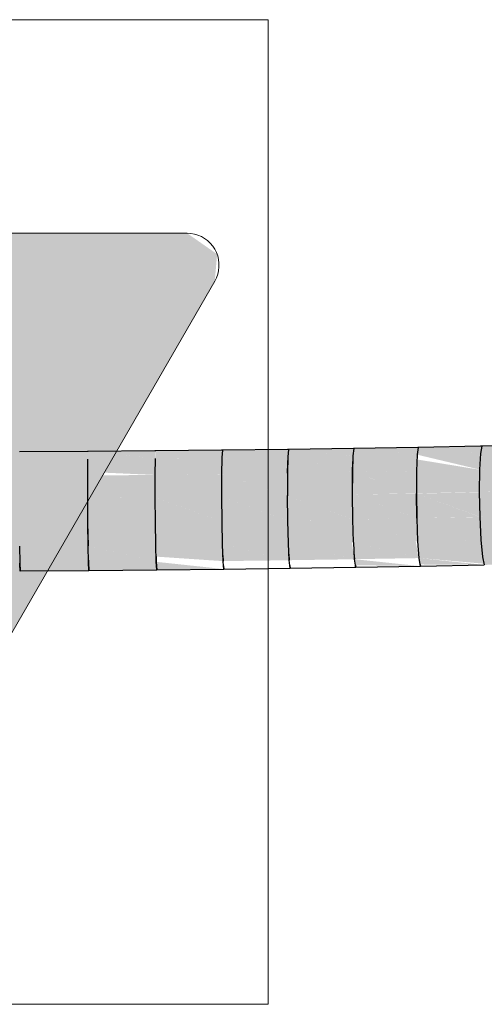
# Model space of a CAD drawing. Header units: millimetres. Extents: x 4480191 to 4481199, y -30324204 to -30323479.
# Tile 188 of 243: x 4480202.316 to 4480202.49, y -30323780.452 to -30323780.083. Entities that reach past the tile are written whole.
import ezdxf

# ---------------------------------------------------------------- set-up
doc = ezdxf.new("R2010")
doc.units = ezdxf.units.MM
doc.layers.add('EL-Condutos ARC (Direta)', color=14, linetype='Continuous', lineweight=25)
doc.layers.add('EL-Tomadas', color=150, linetype='Continuous', lineweight=20)

msp = doc.modelspace()

# ---------------------------------------------------------------- hatches: boundary and pattern name
at = {"layer": 'EL-Condutos ARC (Direta)', "linetype": 'Continuous'}
for points in [[(4480202.46505, -30323780.24356), (4480202.44088, -30323780.24396), (4480202.46459, -30323780.24627)], [(4480202.46475, -30323780.24627), (4480202.48854, -30323780.24581), (4480202.46512, -30323780.24355)], [(4480202.46551, -30323780.24359), (4480202.48837, -30323780.24579), (4480202.489, -30323780.24309)], [(4480202.48837, -30323780.24579), (4480202.51204, -30323780.24528), (4480202.48893, -30323780.24309)], [(4480202.48939, -30323780.24313), (4480202.51185, -30323780.24527), (4480202.5126, -30323780.24258)], [(4480202.34121, -30323780.24794), (4480202.31567, -30323780.24529), (4480202.31567, -30323780.2481)], [(4480202.31603, -30323780.24533), (4480202.34112, -30323780.24793), (4480202.34124, -30323780.24512)], [(4480202.34122, -30323780.24792), (4480202.36654, -30323780.24771), (4480202.3413, -30323780.24512)], [(4480202.3666, -30323780.2449), (4480202.3417, -30323780.24516), (4480202.36643, -30323780.24769)], [(4480202.36654, -30323780.24768), (4480202.39155, -30323780.24742), (4480202.36666, -30323780.24491)], [(4480202.39166, -30323780.24464), (4480202.36706, -30323780.24495), (4480202.39143, -30323780.24741)], [(4480202.39166, -30323780.24464), (4480202.39143, -30323780.2474), (4480202.41626, -30323780.2471)], [(4480202.39143, -30323780.2474), (4480202.41595, -30323780.2532), (4480202.41612, -30323780.2471)], [(4480202.4162, -30323780.24433), (4480202.39212, -30323780.24468), (4480202.41612, -30323780.24709)], [(4480202.41612, -30323780.24707), (4480202.41605, -30323780.24958), (4480202.44048, -30323780.25285)], [(4480202.41612, -30323780.24707), (4480202.44028, -30323780.2528), (4480202.44051, -30323780.24672)], [(4480202.44065, -30323780.24672), (4480202.41648, -30323780.24433), (4480202.41626, -30323780.24707)], [(4480202.44088, -30323780.24397), (4480202.41642, -30323780.24433), (4480202.44051, -30323780.2467)], [(4480202.44065, -30323780.24673), (4480202.44043, -30323780.24879), (4480202.46452, -30323780.2524)], [(4480202.44051, -30323780.2467), (4480202.4643, -30323780.25235), (4480202.46459, -30323780.24629)], [(4480202.44066, -30323780.2467), (4480202.46475, -30323780.24629), (4480202.44095, -30323780.24396)], [(4480202.46459, -30323780.24627), (4480202.48801, -30323780.25186), (4480202.48854, -30323780.24581)], [(4480202.48837, -30323780.24579), (4480202.48801, -30323780.25188), (4480202.51142, -30323780.25131), (4480202.51204, -30323780.24528)], [(4480202.3155, -30323780.24811), (4480202.34106, -30323780.2541), (4480202.34112, -30323780.24794)], [(4480202.34117, -30323780.25413), (4480202.31567, -30323780.24815), (4480202.31567, -30323780.2543)], [(4480202.34121, -30323780.24794), (4480202.34107, -30323780.25275), (4480202.36648, -30323780.25389)], [(4480202.34112, -30323780.24792), (4480202.36634, -30323780.25386), (4480202.36643, -30323780.24771)], [(4480202.36654, -30323780.24771), (4480202.36638, -30323780.25137), (4480202.39146, -30323780.25358)], [(4480202.36643, -30323780.24769), (4480202.39131, -30323780.25355), (4480202.39143, -30323780.24742)], [(4480202.39155, -30323780.24743), (4480202.39137, -30323780.25037), (4480202.41613, -30323780.25324)], [(4480202.41613, -30323780.25324), (4480202.39151, -30323780.25038), (4480202.39146, -30323780.25355)], [(4480202.44048, -30323780.25285), (4480202.4162, -30323780.2496), (4480202.41613, -30323780.25321)], [(4480202.44059, -30323780.24881), (4480202.44028, -30323780.25281), (4480202.46452, -30323780.2524)], [(4480202.46452, -30323780.25237), (4480202.48801, -30323780.25192), (4480202.46468, -30323780.24809)], [(4480202.31546, -30323780.2543), (4480202.34107, -30323780.26258), (4480202.34106, -30323780.25413)], [(4480202.34119, -30323780.26262), (4480202.31567, -30323780.25436), (4480202.31567, -30323780.26278)], [(4480202.34106, -30323780.2541), (4480202.36634, -30323780.26232), (4480202.36634, -30323780.25389)], [(4480202.36648, -30323780.26236), (4480202.34117, -30323780.25414), (4480202.34119, -30323780.26258)], [(4480202.36634, -30323780.25385), (4480202.3913, -30323780.26201), (4480202.39131, -30323780.25359)], [(4480202.39146, -30323780.25358), (4480202.3665, -30323780.25138), (4480202.36648, -30323780.25385)], [(4480202.39146, -30323780.26206), (4480202.36648, -30323780.25389), (4480202.36648, -30323780.26231)], [(4480202.39131, -30323780.25355), (4480202.41593, -30323780.26165), (4480202.41595, -30323780.25324)], [(4480202.41612, -30323780.26171), (4480202.39146, -30323780.25361), (4480202.39146, -30323780.26201)], [(4480202.44048, -30323780.25285), (4480202.41595, -30323780.25321), (4480202.44024, -30323780.26124)], [(4480202.44046, -30323780.26131), (4480202.41613, -30323780.25327), (4480202.41612, -30323780.26166)], [(4480202.44048, -30323780.25288), (4480202.44024, -30323780.26126), (4480202.46423, -30323780.26077)], [(4480202.44028, -30323780.25281), (4480202.46423, -30323780.26077), (4480202.4643, -30323780.25241)], [(4480202.4643, -30323780.25237), (4480202.48792, -30323780.26026), (4480202.48825, -30323780.25191)], [(4480202.46448, -30323780.26081), (4480202.48792, -30323780.26026), (4480202.46452, -30323780.25245)], [(4480202.48801, -30323780.25188), (4480202.48792, -30323780.26031), (4480202.51129, -30323780.25971), (4480202.51142, -30323780.25137)], [(4480202.36634, -30323780.26231), (4480202.39141, -30323780.27131), (4480202.39146, -30323780.26206)], [(4480202.3913, -30323780.26201), (4480202.41606, -30323780.27095), (4480202.41593, -30323780.26171)], [(4480202.39146, -30323780.26207), (4480202.39141, -30323780.27133), (4480202.41623, -30323780.27102)], [(4480202.41593, -30323780.26166), (4480202.44039, -30323780.27054), (4480202.44046, -30323780.26131)], [(4480202.44059, -30323780.27062), (4480202.41612, -30323780.26173), (4480202.41623, -30323780.27097)], [(4480202.44024, -30323780.26126), (4480202.4644, -30323780.27008), (4480202.46448, -30323780.26085)], [(4480202.46463, -30323780.27017), (4480202.44046, -30323780.26134), (4480202.44059, -30323780.27057)], [(4480202.46448, -30323780.2609), (4480202.4644, -30323780.27012), (4480202.4881, -30323780.26962)], [(4480202.46448, -30323780.2609), (4480202.4881, -30323780.26958), (4480202.48818, -30323780.26035)], [(4480202.48792, -30323780.26031), (4480202.51149, -30323780.26901), (4480202.51158, -30323780.2598)], [(4480202.51149, -30323780.26901), (4480202.48792, -30323780.26031), (4480202.4881, -30323780.26962)], [(4480202.31547, -30323780.26278), (4480202.34114, -30323780.2719), (4480202.341, -30323780.26262)], [(4480202.3158, -30323780.2629), (4480202.31576, -30323780.27209), (4480202.34125, -30323780.27193)], [(4480202.34107, -30323780.26258), (4480202.36644, -30323780.27164), (4480202.36625, -30323780.26237)], [(4480202.36656, -30323780.27168), (4480202.34119, -30323780.26262), (4480202.34125, -30323780.27188)], [(4480202.39156, -30323780.27137), (4480202.36648, -30323780.26237), (4480202.36656, -30323780.27163)], [(4480202.4881, -30323780.26962), (4480202.51199, -30323780.27762), (4480202.5115, -30323780.26912)], [(4480202.31586, -30323780.28983), (4480202.34158, -30323780.28968), (4480202.34125, -30323780.27193), (4480202.31553, -30323780.27209)], [(4480202.34114, -30323780.27188), (4480202.36661, -30323780.28019), (4480202.36631, -30323780.27168)], [(4480202.36686, -30323780.2865), (4480202.36669, -30323780.28021), (4480202.34114, -30323780.27188), (4480202.34128, -30323780.28043)], [(4480202.36644, -30323780.27163), (4480202.39162, -30323780.27989), (4480202.39125, -30323780.27137)], [(4480202.39195, -30323780.28622), (4480202.39173, -30323780.27992), (4480202.36644, -30323780.27163), (4480202.36661, -30323780.28018)], [(4480202.39141, -30323780.27133), (4480202.41632, -30323780.27953), (4480202.41585, -30323780.27102)], [(4480202.41645, -30323780.27957), (4480202.39156, -30323780.27138), (4480202.39173, -30323780.27988)], [(4480202.44038, -30323780.27062), (4480202.41606, -30323780.27098), (4480202.4407, -30323780.27913)], [(4480202.41644, -30323780.27953), (4480202.44085, -30323780.27918), (4480202.41623, -30323780.27103)], [(4480202.46477, -30323780.27867), (4480202.46463, -30323780.27017), (4480202.44039, -30323780.27058)], [(4480202.44085, -30323780.27914), (4480202.46494, -30323780.27873), (4480202.44059, -30323780.27064)], [(4480202.48853, -30323780.27818), (4480202.48835, -30323780.26967), (4480202.4644, -30323780.27012)], [(4480202.46494, -30323780.27869), (4480202.48872, -30323780.27824), (4480202.46463, -30323780.27019)], [(4480202.48854, -30323780.2782), (4480202.5122, -30323780.2777), (4480202.4881, -30323780.26962)], [(4480202.34161, -30323780.28967), (4480202.36703, -30323780.28945), (4480202.36686, -30323780.2865), (4480202.34134, -30323780.28045)], [(4480202.36676, -30323780.28452), (4480202.39195, -30323780.28622), (4480202.36669, -30323780.2802)], [(4480202.41673, -30323780.28589), (4480202.41645, -30323780.27957), (4480202.39162, -30323780.27988)], [(4480202.3919, -30323780.2862), (4480202.41673, -30323780.28589), (4480202.39173, -30323780.27991)], [(4480202.44113, -30323780.28549), (4480202.44016, -30323780.27919), (4480202.41632, -30323780.27953)], [(4480202.41667, -30323780.28587), (4480202.4412, -30323780.28551), (4480202.41645, -30323780.27956)], [(4480202.46517, -30323780.28503), (4480202.46411, -30323780.27874), (4480202.4407, -30323780.27914)], [(4480202.46537, -30323780.28508), (4480202.44085, -30323780.27918), (4480202.4412, -30323780.28548)], [(4480202.46477, -30323780.27869), (4480202.48914, -30323780.28457), (4480202.48854, -30323780.27825)], [(4480202.48924, -30323780.28459), (4480202.46494, -30323780.27873), (4480202.46537, -30323780.28505)], [(4480202.51271, -30323780.28404), (4480202.5122, -30323780.2777), (4480202.48854, -30323780.2782)], [(4480202.48914, -30323780.28457), (4480202.51281, -30323780.28406), (4480202.48854, -30323780.2782)], [(4480202.48982, -30323780.28763), (4480202.51349, -30323780.28712), (4480202.51281, -30323780.28406), (4480202.48914, -30323780.28457)], [(4480202.36706, -30323780.28945), (4480202.39217, -30323780.28919), (4480202.36683, -30323780.28648)], [(4480202.44148, -30323780.28774), (4480202.46584, -30323780.2881), (4480202.4412, -30323780.28549)], [(4480202.48972, -30323780.28718), (4480202.48924, -30323780.28459), (4480202.46529, -30323780.28505)], [(4480202.46574, -30323780.28747), (4480202.48981, -30323780.28763), (4480202.46537, -30323780.28506)]]:
    msp.add_hatch(color=31, dxfattribs=at).paths.add_polyline_path(points)
at = {"layer": 'EL-Tomadas', "linetype": 'Continuous'}
msp.add_hatch(color=150, dxfattribs=at).paths.add_polyline_path([(4480202.24719, -30323780.42645), (4480202.38878, -30323780.1812), (4480202.38967, -30323780.17109), (4480202.37839, -30323780.1632), (4480202.09514, -30323780.16306), (4480202.08474, -30323780.16906), (4480202.08474, -30323780.18106), (4480202.22641, -30323780.42645), (4480202.2368, -30323780.43245)])

# ---------------------------------------------------------------- linework, layer by layer
at = {"layer": 'EL-Condutos ARC (Direta)'}
for p, q in [((4480202.46485, -30323780.24356), (4480202.44088, -30323780.24396)), ((4480202.46505, -30323780.24356), (4480202.46459, -30323780.24627)), ((4480202.46505, -30323780.24356), (4480202.46485, -30323780.24356)), ((4480202.48834, -30323780.2431), (4480202.46505, -30323780.24354)), ((4480202.46505, -30323780.24354), (4480202.46505, -30323780.24356)), ((4480202.46512, -30323780.24355), (4480202.46505, -30323780.24356)), ((4480202.489, -30323780.24309), (4480202.48834, -30323780.2431)), ((4480202.48893, -30323780.24309), (4480202.48837, -30323780.24579)), ((4480202.51186, -30323780.24259), (4480202.48893, -30323780.24309)), ((4480202.34107, -30323780.24512), (4480202.31558, -30323780.24528)), ((4480202.3413, -30323780.24512), (4480202.34107, -30323780.24512)), ((4480202.36637, -30323780.2449), (4480202.34124, -30323780.24512)), ((4480202.36666, -30323780.2449), (4480202.36637, -30323780.2449)), ((4480202.39136, -30323780.24464), (4480202.3666, -30323780.2449)), ((4480202.39172, -30323780.24464), (4480202.39136, -30323780.24464)), ((4480202.39166, -30323780.24464), (4480202.39143, -30323780.2474)), ((4480202.41605, -30323780.24433), (4480202.39166, -30323780.24464)), ((4480202.41648, -30323780.24433), (4480202.41605, -30323780.24433)), ((4480202.41612, -30323780.24707), (4480202.41605, -30323780.24958)), ((4480202.41642, -30323780.24433), (4480202.41612, -30323780.24707)), ((4480202.41613, -30323780.25324), (4480202.41626, -30323780.2471)), ((4480202.44073, -30323780.24397), (4480202.41642, -30323780.24433)), ((4480202.44048, -30323780.25285), (4480202.44065, -30323780.24672)), ((4480202.44088, -30323780.24397), (4480202.44051, -30323780.2467)), ((4480202.44088, -30323780.24397), (4480202.44073, -30323780.24397)), ((4480202.44095, -30323780.24396), (4480202.44088, -30323780.24397)), ((4480202.44088, -30323780.24396), (4480202.44088, -30323780.24397)), ((4480202.46452, -30323780.2524), (4480202.46475, -30323780.24629)), ((4480202.48837, -30323780.24579), (4480202.48801, -30323780.25188)), ((4480202.34117, -30323780.25413), (4480202.34121, -30323780.24794)), ((4480202.36648, -30323780.25389), (4480202.36654, -30323780.24771)), ((4480202.39146, -30323780.25358), (4480202.39155, -30323780.24742)), ((4480202.41605, -30323780.24958), (4480202.41595, -30323780.25321)), ((4480202.44043, -30323780.24879), (4480202.44028, -30323780.25281)), ((4480202.34107, -30323780.25275), (4480202.34106, -30323780.2541)), ((4480202.34119, -30323780.26262), (4480202.34117, -30323780.25413)), ((4480202.36638, -30323780.25137), (4480202.36634, -30323780.25385)), ((4480202.36634, -30323780.25385), (4480202.36634, -30323780.26231)), ((4480202.36648, -30323780.26236), (4480202.36648, -30323780.25389)), ((4480202.39146, -30323780.26206), (4480202.39146, -30323780.25358)), ((4480202.41612, -30323780.26171), (4480202.41613, -30323780.25324)), ((4480202.44028, -30323780.25281), (4480202.44024, -30323780.26126)), ((4480202.44046, -30323780.26131), (4480202.44048, -30323780.25285)), ((4480202.46448, -30323780.26085), (4480202.46452, -30323780.2524)), ((4480202.48801, -30323780.25188), (4480202.48792, -30323780.26031)), ((4480202.3913, -30323780.26201), (4480202.39141, -30323780.27133)), ((4480202.41593, -30323780.26166), (4480202.41606, -30323780.27098)), ((4480202.44024, -30323780.26126), (4480202.44039, -30323780.27058)), ((4480202.46423, -30323780.26081), (4480202.4644, -30323780.27012)), ((4480202.46463, -30323780.27017), (4480202.46448, -30323780.26085)), ((4480202.48792, -30323780.26031), (4480202.4881, -30323780.26962)), ((4480202.34107, -30323780.26258), (4480202.34114, -30323780.27188)), ((4480202.36634, -30323780.26231), (4480202.36644, -30323780.27163)), ((4480202.34114, -30323780.27188), (4480202.34128, -30323780.28043)), ((4480202.34134, -30323780.28046), (4480202.34125, -30323780.27193)), ((4480202.36644, -30323780.27163), (4480202.36661, -30323780.28018)), ((4480202.36669, -30323780.28021), (4480202.36656, -30323780.27168)), ((4480202.39173, -30323780.27992), (4480202.39156, -30323780.27137)), ((4480202.41606, -30323780.27098), (4480202.41632, -30323780.27953)), ((4480202.41645, -30323780.27957), (4480202.41623, -30323780.27102)), ((4480202.44039, -30323780.27058), (4480202.4407, -30323780.27914)), ((4480202.46494, -30323780.27873), (4480202.46463, -30323780.27017)), ((4480202.4881, -30323780.26962), (4480202.48854, -30323780.2782)), ((4480202.31562, -30323780.28063), (4480202.31574, -30323780.2869)), ((4480202.34146, -30323780.28674), (4480202.34134, -30323780.28046)), ((4480202.36686, -30323780.2865), (4480202.36669, -30323780.28021)), ((4480202.39195, -30323780.28622), (4480202.39173, -30323780.27992)), ((4480202.41673, -30323780.28589), (4480202.41645, -30323780.27957)), ((4480202.4412, -30323780.28551), (4480202.44085, -30323780.27918)), ((4480202.46477, -30323780.27869), (4480202.46529, -30323780.28505)), ((4480202.46537, -30323780.28508), (4480202.46494, -30323780.27873)), ((4480202.48854, -30323780.2782), (4480202.48914, -30323780.28457)), ((4480202.39181, -30323780.28412), (4480202.3919, -30323780.2862)), ((4480202.41655, -30323780.28363), (4480202.41667, -30323780.28587)), ((4480202.44097, -30323780.28309), (4480202.44113, -30323780.28548)), ((4480202.31567, -30323780.28654), (4480202.31567, -30323780.28692)), ((4480202.31567, -30323780.28692), (4480202.31575, -30323780.28984)), ((4480202.31574, -30323780.2869), (4480202.31586, -30323780.28983)), ((4480202.31577, -30323780.28754), (4480202.31575, -30323780.28692)), ((4480202.31583, -30323780.28984), (4480202.31577, -30323780.28754)), ((4480202.34139, -30323780.28475), (4480202.34144, -30323780.28672)), ((4480202.34144, -30323780.28672), (4480202.34161, -30323780.28967)), ((4480202.34158, -30323780.28968), (4480202.34146, -30323780.28674)), ((4480202.36676, -30323780.28452), (4480202.36683, -30323780.28648)), ((4480202.36683, -30323780.28648), (4480202.36706, -30323780.28945)), ((4480202.36703, -30323780.28945), (4480202.36686, -30323780.2865)), ((4480202.39208, -30323780.28796), (4480202.39195, -30323780.28622)), ((4480202.39217, -30323780.28919), (4480202.39208, -30323780.28796)), ((4480202.39208, -30323780.28796), (4480202.3922, -30323780.28918)), ((4480202.41693, -30323780.2879), (4480202.41673, -30323780.28589)), ((4480202.41702, -30323780.28888), (4480202.41693, -30323780.2879)), ((4480202.41693, -30323780.2879), (4480202.41705, -30323780.28887)), ((4480202.44148, -30323780.28774), (4480202.4412, -30323780.28551)), ((4480202.44158, -30323780.28851), (4480202.44148, -30323780.28774)), ((4480202.44148, -30323780.28774), (4480202.4416, -30323780.28851)), ((4480202.46574, -30323780.28747), (4480202.46537, -30323780.28508)), ((4480202.46584, -30323780.2881), (4480202.46574, -30323780.28747)), ((4480202.46574, -30323780.28747), (4480202.46585, -30323780.28809)), ((4480202.46585, -30323780.28809), (4480202.48981, -30323780.28763)), ((4480202.48914, -30323780.28457), (4480202.48982, -30323780.28763)), ((4480202.31575, -30323780.28984), (4480202.31583, -30323780.28984)), ((4480202.31586, -30323780.28983), (4480202.34158, -30323780.28968)), ((4480202.34161, -30323780.28967), (4480202.36703, -30323780.28945)), ((4480202.36706, -30323780.28945), (4480202.39217, -30323780.28919)), ((4480202.3922, -30323780.28918), (4480202.41702, -30323780.28888)), ((4480202.41705, -30323780.28887), (4480202.44158, -30323780.28851)), ((4480202.4416, -30323780.28851), (4480202.46584, -30323780.2881))]:
    msp.add_line(p, q, dxfattribs=at)
at = {"layer": 'EL-Tomadas'}
for p, q in [((4480202.09514, -30323780.16306), (4480202.37839, -30323780.1632)), ((4480202.38878, -30323780.1812), (4480202.24719, -30323780.42645))]:
    msp.add_line(p, q, dxfattribs=at)
for points in [[(4480202.40878, -30323780.45245), (4480202.40878, -30323780.08313), (4480202.06474, -30323780.08313), (4480202.06474, -30323780.45245), (4480202.40878, -30323780.45245)], [(4480202.38878, -30323780.1812), (4480202.38941, -30323780.17995), (4480202.38989, -30323780.17864), (4480202.39021, -30323780.17728), (4480202.39037, -30323780.17589), (4480202.39037, -30323780.1745), (4480202.39021, -30323780.17311), (4480202.38989, -30323780.17175), (4480202.38941, -30323780.17044), (4480202.38878, -30323780.1692), (4480202.38802, -30323780.16803), (4480202.38712, -30323780.16696), (4480202.3861, -30323780.166), (4480202.38498, -30323780.16517), (4480202.38378, -30323780.16447), (4480202.38249, -30323780.16392), (4480202.38116, -30323780.16352), (4480202.37978, -30323780.16328), (4480202.37839, -30323780.1632)]]:
    msp.add_lwpolyline(points, dxfattribs=at)

doc.saveas('drawing.dxf')
